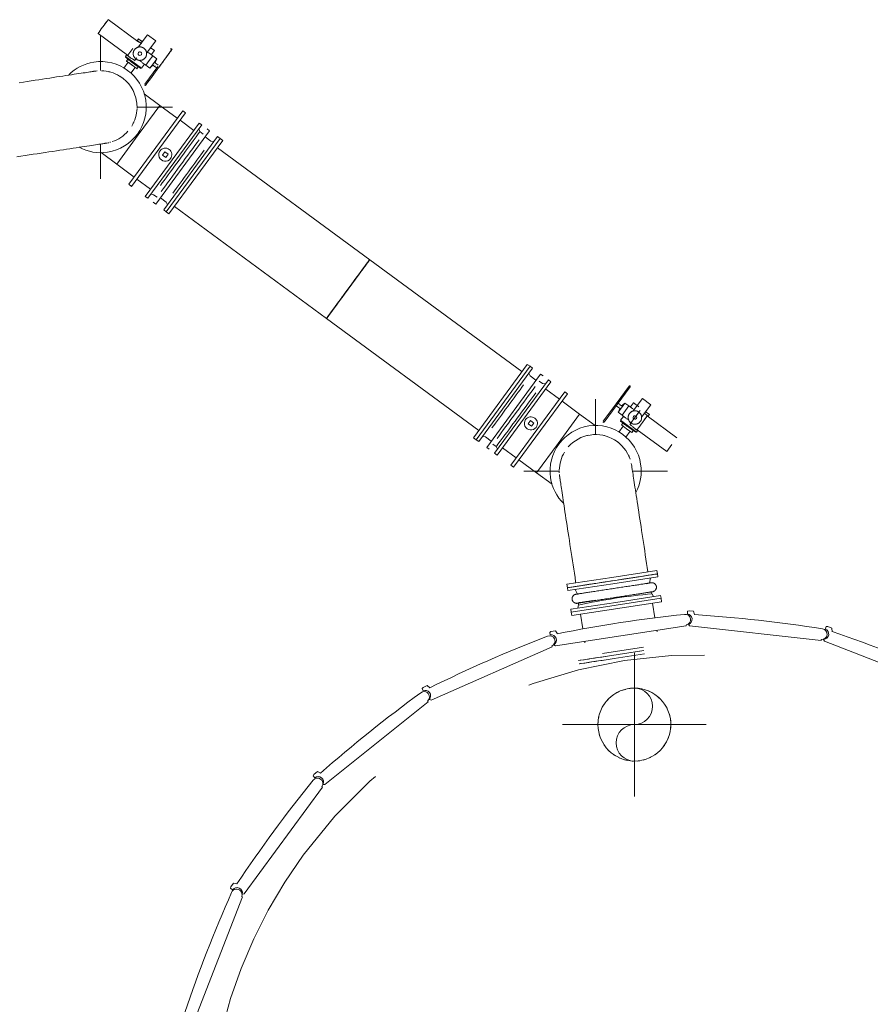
# Model space of a CAD drawing. Header units: metres. Extents: x 135583 to 135939, y 457896 to 458258.
# Tile 110 of 256: x 135658 to 135668, y 458097 to 458108. Entities that reach past the tile are written whole.
import ezdxf

# ---------------------------------------------------------------- set-up
doc = ezdxf.new("R2010")
doc.units = ezdxf.units.M
doc.linetypes.add('Hidden', pattern=[4, 2, -2])
doc.layers.add('NIEUWE INSTALLATIE', color=250, linetype='Continuous', lineweight=0)

msp = doc.modelspace()

# ---------------------------------------------------------------- linework, layer by layer
at = {"layer": 'NIEUWE INSTALLATIE'}
for p, q in [((135659.313, 458107.825), (135659.369, 458107.9)), ((135659.7, 458107.659), (135659.37, 458107.902)), ((135659.257, 458107.748), (135659.587, 458107.506)), ((135659.286, 458107.334), (135659.286, 458107.727)), ((135659.708, 458107.687), (135659.692, 458107.665)), ((135659.723, 458107.648), (135659.703, 458107.663)), ((135659.808, 458107.734), (135659.706, 458107.596)), ((135659.799, 458107.528), (135659.901, 458107.666)), ((135659.808, 458107.734), (135659.901, 458107.666)), ((135659.644, 458107.582), (135659.588, 458107.507)), ((135659.868, 458107.498), (135659.824, 458107.531)), ((135659.886, 458107.557), (135659.84, 458107.59)), ((135659.851, 458107.51), (135659.886, 458107.557)), ((135659.934, 458107.369), (135660.078, 458107.566)), ((135660.082, 458107.571), (135660.07, 458107.579)), ((135659.594, 458107.427), (135659.546, 458107.361)), ((135659.569, 458107.488), (135659.564, 458107.483)), ((135659.734, 458107.359), (135659.564, 458107.483)), ((135659.579, 458107.512), (135659.565, 458107.491)), ((135659.742, 458107.361), (135659.565, 458107.491)), ((135659.589, 458107.461), (135659.574, 458107.441)), ((135659.633, 458107.398), (135659.576, 458107.44)), ((135659.585, 458107.502), (135659.604, 458107.487)), ((135659.597, 458107.459), (135659.595, 458107.457)), ((135659.647, 458107.418), (135659.704, 458107.377)), ((135659.742, 458107.361), (135659.775, 458107.406)), ((135659.747, 458107.426), (135659.791, 458107.394)), ((135659.829, 458107.446), (135659.791, 458107.394)), ((135659.791, 458107.394), (135659.829, 458107.446)), ((135659.868, 458107.498), (135659.829, 458107.446)), ((135659.829, 458107.446), (135659.868, 458107.498)), ((135659.874, 458107.413), (135659.835, 458107.361)), ((135659.912, 458107.466), (135659.868, 458107.498)), ((135659.912, 458107.466), (135659.874, 458107.413)), ((135659.882, 458107.407), (135659.882, 458107.407)), ((135659.882, 458107.407), (135659.882, 458107.407)), ((135659.893, 458107.421), (135659.908, 458107.46)), ((135659.909, 458107.409), (135659.893, 458107.421)), ((135659.928, 458107.395), (135659.912, 458107.407)), ((135659.623, 458107.304), (135659.671, 458107.37)), ((135659.691, 458107.355), (135659.706, 458107.375)), ((135659.7, 458107.38), (135659.701, 458107.382)), ((135659.734, 458107.359), (135659.738, 458107.364)), ((135659.922, 458107.378), (135659.777, 458107.182)), ((135659.791, 458107.394), (135659.835, 458107.361)), ((135659.84, 458107.367), (135659.872, 458107.393)), ((135659.872, 458107.393), (135659.888, 458107.381)), ((135659.891, 458107.379), (135659.907, 458107.367)), ((135659.898, 458107.395), (135659.898, 458107.395)), ((135659.898, 458107.395), (135659.898, 458107.395)), ((135659.902, 458107.393), (135659.902, 458107.393)), ((135659.902, 458107.393), (135659.902, 458107.393)), ((135659.918, 458107.381), (135659.918, 458107.381)), ((135659.918, 458107.381), (135659.918, 458107.381)), ((135659.774, 458107.177), (135659.786, 458107.168)), ((135659.946, 458106.946), (135659.771, 458107.075)), ((135660.201, 458106.885), (135659.6, 458106.067)), ((135660.231, 458106.862), (135659.63, 458106.044)), ((135659.692, 458106.927), (135660.086, 458106.927)), ((135659.946, 458106.946), (135659.705, 458106.619)), ((135659.705, 458106.619), (135659.946, 458106.946)), ((135660.141, 458106.803), (135659.946, 458106.946)), ((135660.231, 458106.862), (135660.201, 458106.885)), ((135660.325, 458106.668), (135660.172, 458106.781)), ((135659.705, 458106.619), (135659.465, 458106.291)), ((135659.465, 458106.291), (135659.705, 458106.619)), ((135660.618, 458106.578), (135660.017, 458105.76)), ((135660.649, 458106.555), (135660.048, 458105.737)), ((135660.649, 458106.555), (135660.618, 458106.578)), ((135659.286, 458106.127), (135659.286, 458106.516)), ((135659.29, 458106.42), (135659.465, 458106.291)), ((135660.003, 458106.429), (135659.975, 458106.392)), ((135660.04, 458106.402), (135660.003, 458106.429)), ((135662.287, 458105.226), (135660.589, 458106.474)), ((135659.975, 458106.392), (135660.012, 458106.365)), ((135660.012, 458106.365), (135660.04, 458106.402)), ((135659.465, 458106.291), (135659.66, 458106.148)), ((135659.69, 458106.125), (135659.843, 458106.013)), ((135659.6, 458106.067), (135659.63, 458106.044)), ((135660.017, 458105.76), (135660.048, 458105.737)), ((135660.108, 458105.819), (135661.806, 458104.571)), ((135662.287, 458105.226), (135662.283, 458105.221)), ((135663.985, 458103.979), (135662.287, 458105.226)), ((135662.255, 458105.182), (135662.231, 458105.15)), ((135661.806, 458104.571), (135662.046, 458104.899)), ((135661.806, 458104.571), (135663.504, 458103.324)), ((135663.444, 458103.242), (135664.045, 458104.06)), ((135663.475, 458103.22), (135664.076, 458104.038)), ((135664.076, 458104.038), (135664.045, 458104.06)), ((135664.403, 458103.672), (135664.25, 458103.785)), ((135665.18, 458103.818), (135665.035, 458103.621)), ((135665.047, 458103.612), (135665.192, 458103.809)), ((135665.195, 458103.814), (135665.183, 458103.823)), ((135663.861, 458102.936), (135664.462, 458103.754)), ((135663.892, 458102.913), (135664.493, 458103.731)), ((135664.493, 458103.731), (135664.462, 458103.754)), ((135665.329, 458103.679), (135665.227, 458103.54)), ((135665.329, 458103.679), (135665.421, 458103.61)), ((135664.628, 458103.506), (135664.433, 458103.65)), ((135664.807, 458103.277), (135664.807, 458103.671)), ((135665.035, 458103.621), (135664.891, 458103.425)), ((135664.903, 458103.416), (135665.047, 458103.612)), ((135665.041, 458103.595), (135665.057, 458103.584)), ((135665.051, 458103.609), (135665.051, 458103.609)), ((135665.051, 458103.609), (135665.051, 458103.609)), ((135665.057, 458103.525), (135665.095, 458103.577)), ((135665.06, 458103.581), (135665.077, 458103.569)), ((135665.077, 458103.569), (135665.061, 458103.53)), ((135665.078, 458103.611), (135665.062, 458103.623)), ((135665.068, 458103.597), (135665.068, 458103.597)), ((135665.068, 458103.597), (135665.068, 458103.597)), ((135665.071, 458103.595), (135665.071, 458103.595)), ((135665.071, 458103.595), (135665.071, 458103.595)), ((135665.097, 458103.597), (135665.081, 458103.609)), ((135665.087, 458103.583), (135665.087, 458103.583)), ((135665.087, 458103.583), (135665.087, 458103.583)), ((135665.095, 458103.577), (135665.134, 458103.629)), ((135665.13, 458103.624), (135665.097, 458103.597)), ((135665.179, 458103.597), (135665.134, 458103.629)), ((135665.14, 458103.544), (135665.179, 458103.597)), ((135665.179, 458103.597), (135665.14, 458103.544)), ((135665.222, 458103.564), (135665.179, 458103.597)), ((135665.229, 458103.631), (135665.195, 458103.585)), ((135665.32, 458103.472), (135665.421, 458103.61)), ((135664.388, 458103.179), (135664.628, 458103.506)), ((135664.628, 458103.506), (135664.388, 458103.179)), ((135664.803, 458103.378), (135664.628, 458103.506)), ((135665.057, 458103.525), (135665.102, 458103.492)), ((135665.118, 458103.48), (135665.085, 458103.436)), ((135665.102, 458103.492), (135665.14, 458103.544)), ((135665.14, 458103.544), (135665.102, 458103.492)), ((135665.102, 458103.492), (135665.145, 458103.46)), ((135665.325, 458103.408), (135665.381, 458103.484)), ((135665.406, 458103.501), (135665.361, 458103.535)), ((135665.385, 458103.489), (135665.365, 458103.503)), ((135665.712, 458103.242), (135665.382, 458103.485)), ((135665.39, 458103.479), (135665.406, 458103.501)), ((135664.08, 458103.433), (135664.053, 458103.396)), ((135664.053, 458103.396), (135664.09, 458103.369)), ((135664.118, 458103.406), (135664.08, 458103.433)), ((135664.09, 458103.369), (135664.118, 458103.406)), ((135664.887, 458103.42), (135664.899, 458103.411)), ((135665.114, 458103.371), (135665.066, 458103.305)), ((135665.262, 458103.305), (135665.085, 458103.436)), ((135665.089, 458103.433), (135665.085, 458103.427)), ((135665.254, 458103.303), (135665.085, 458103.427)), ((135665.109, 458103.406), (135665.094, 458103.386)), ((135665.153, 458103.342), (135665.096, 458103.384)), ((135665.117, 458103.403), (135665.115, 458103.401)), ((135665.168, 458103.362), (135665.225, 458103.321)), ((135663.444, 458103.242), (135663.475, 458103.22)), ((135665.144, 458103.248), (135665.192, 458103.314)), ((135665.21, 458103.301), (135665.153, 458103.342)), ((135665.212, 458103.299), (135665.227, 458103.319)), ((135665.22, 458103.324), (135665.222, 458103.326)), ((135665.246, 458103.342), (135665.266, 458103.327)), ((135665.254, 458103.303), (135665.258, 458103.308)), ((135665.262, 458103.305), (135665.277, 458103.326)), ((135665.269, 458103.331), (135665.6, 458103.089)), ((135663.768, 458103.129), (135663.921, 458103.017)), ((135664.147, 458102.851), (135664.388, 458103.179)), ((135664.388, 458103.179), (135664.147, 458102.851)), ((135665.656, 458103.165), (135665.6, 458103.09)), ((135663.861, 458102.936), (135663.892, 458102.913)), ((135663.952, 458102.994), (135664.147, 458102.851)), ((135664.007, 458102.871), (135664.403, 458102.871)), ((135664.147, 458102.851), (135664.322, 458102.723)), ((135665.222, 458102.871), (135665.607, 458102.871)), ((135665.49, 458101.761), (135664.988, 458101.685)), ((135665.496, 458101.724), (135665.222, 458101.682)), ((135665.496, 458101.724), (135665.49, 458101.761)), ((135665.5, 458101.692), (135665.496, 458101.724)), ((135664.988, 458101.685), (135664.486, 458101.608)), ((135664.486, 458101.608), (135664.492, 458101.57)), ((135664.994, 458101.647), (135664.492, 458101.57)), ((135664.492, 458101.57), (135664.994, 458101.647)), ((135664.999, 458101.615), (135664.497, 458101.539)), ((135664.994, 458101.647), (135665.222, 458101.682)), ((135665.5, 458101.692), (135664.999, 458101.615)), ((135665.409, 458101.62), (135665.371, 458101.614)), ((135665.409, 458101.62), (135665.419, 458101.68)), ((135664.492, 458101.57), (135664.497, 458101.539)), ((135664.579, 458101.551), (135664.606, 458101.497)), ((135665.532, 458101.484), (135665.031, 458101.407)), ((135665.424, 458101.526), (135665.418, 458101.525)), ((135665.451, 458101.471), (135665.424, 458101.526)), ((135665.537, 458101.452), (135665.532, 458101.484)), ((135665.031, 458101.407), (135664.529, 458101.33)), ((135665.035, 458101.375), (135664.534, 458101.299)), ((135664.62, 458101.403), (135664.61, 458101.343)), ((135665.537, 458101.452), (135665.035, 458101.375)), ((135665.468, 458101.234), (135665.443, 458101.399)), ((135664.529, 458101.33), (135664.534, 458101.299)), ((135664.639, 458101.276), (135664.665, 458101.11)), ((135665.833, 458101.307), (135665.83, 458101.279)), ((135665.849, 458101.312), (135665.833, 458101.307)), ((135665.898, 458101.307), (135665.849, 458101.312)), ((135665.91, 458101.27), (135665.898, 458101.307)), ((135665.817, 458101.144), (135665.815, 458101.154)), ((135665.842, 458101.162), (135665.855, 458101.145)), ((135664.309, 458101.081), (135664.295, 458101.072)), ((135664.295, 458101.072), (135664.3, 458101.044)), ((135664.358, 458101.088), (135664.309, 458101.081)), ((135664.38, 458101.056), (135664.358, 458101.088)), ((135664.359, 458100.921), (135665.817, 458101.144)), ((135665.492, 458101.079), (135665.49, 458101.094)), ((135665.855, 458101.145), (135667.322, 458100.983)), ((135667.379, 458101.136), (135667.369, 458101.11)), ((135667.396, 458101.137), (135667.379, 458101.136)), ((135667.442, 458101.119), (135667.396, 458101.137)), ((135667.445, 458101.08), (135667.442, 458101.119)), ((135664.341, 458100.934), (135664.359, 458100.921)), ((135664.686, 458100.971), (135664.688, 458100.956)), ((135667.322, 458100.983), (135667.323, 458100.993)), ((135667.35, 458100.994), (135667.359, 458100.974)), ((135667.359, 458100.974), (135668.733, 458100.438)), ((135662.971, 458100.318), (135664.322, 458100.911)), ((135664.322, 458100.911), (135664.318, 458100.92)), ((135665.239, 458099.244), (135665.239, 458100.844)), ((135662.882, 458100.459), (135662.871, 458100.446)), ((135662.871, 458100.446), (135662.882, 458100.421)), ((135662.927, 458100.479), (135662.882, 458100.459)), ((135662.956, 458100.453), (135662.927, 458100.479)), ((135661.787, 458099.376), (135662.938, 458100.298)), ((135662.938, 458100.298), (135662.932, 458100.306)), ((135662.951, 458100.326), (135662.971, 458100.318)), ((135664.439, 458100.044), (135666.039, 458100.044)), ((135661.703, 458099.52), (135661.664, 458099.489)), ((135661.737, 458099.503), (135661.703, 458099.52)), ((135661.664, 458099.489), (135661.657, 458099.474)), ((135661.657, 458099.474), (135661.674, 458099.452)), ((135660.887, 458098.159), (135661.76, 458099.348)), ((135661.76, 458099.348), (135661.752, 458099.354)), ((135661.765, 458099.378), (135661.787, 458099.376)), ((135660.739, 458098.237), (135660.736, 458098.22)), ((135660.736, 458098.22), (135660.758, 458098.204)), ((135660.768, 458098.277), (135660.739, 458098.237)), ((135660.806, 458098.269), (135660.768, 458098.277)), ((135660.332, 458096.751), (135660.868, 458098.125)), ((135660.868, 458098.125), (135660.859, 458098.129)), ((135660.865, 458098.156), (135660.887, 458098.159))]:
    msp.add_line(p, q, dxfattribs=at)
at = {"layer": 'NIEUWE INSTALLATIE', "extrusion": (0, 0, -1)}
for p, q in [((135659.784, 458105.932), (135660.384, 458106.75)), ((135660.413, 458106.729), (135660.384, 458106.75)), ((135659.812, 458105.911), (135660.413, 458106.729)), ((135659.9, 458105.846), (135660.501, 458106.664)), ((135660.394, 458106.654), (135660.38, 458106.685)), ((135660.431, 458106.627), (135660.394, 458106.654)), ((135660.501, 458106.664), (135660.473, 458106.684)), ((135659.989, 458105.781), (135660.59, 458106.599)), ((135660.618, 458106.578), (135660.017, 458105.76)), ((135660.515, 458106.546), (135660.45, 458106.594)), ((135660.549, 458106.543), (135660.515, 458106.546)), ((135660.618, 458106.578), (135660.59, 458106.599)), ((135659.784, 458105.932), (135659.812, 458105.911)), ((135659.844, 458105.955), (135659.877, 458105.951)), ((135659.877, 458105.951), (135659.915, 458105.924)), ((135659.952, 458105.915), (135660.017, 458105.867)), ((135659.872, 458105.866), (135659.9, 458105.846)), ((135659.989, 458105.781), (135660.017, 458105.76)), ((135660.017, 458105.867), (135660.03, 458105.837)), ((135663.475, 458103.22), (135664.076, 458104.038)), ((135664.104, 458104.017), (135663.503, 458103.199)), ((135664.104, 458104.017), (135664.076, 458104.038)), ((135664.192, 458103.952), (135663.592, 458103.134)), ((135664.076, 458103.93), (135664.063, 458103.961)), ((135664.141, 458103.882), (135664.076, 458103.93)), ((135664.221, 458103.931), (135664.192, 458103.952)), ((135664.281, 458103.887), (135663.68, 458103.069)), ((135664.309, 458103.866), (135663.708, 458103.048)), ((135664.215, 458103.846), (135664.178, 458103.874)), ((135664.249, 458103.843), (135664.215, 458103.846)), ((135664.309, 458103.866), (135664.281, 458103.887)), ((135663.544, 458103.255), (135663.577, 458103.252)), ((135663.577, 458103.252), (135663.643, 458103.204)), ((135663.475, 458103.22), (135663.503, 458103.199)), ((135663.592, 458103.134), (135663.62, 458103.113)), ((135663.662, 458103.171), (135663.699, 458103.144)), ((135663.699, 458103.144), (135663.712, 458103.113)), ((135663.68, 458103.069), (135663.708, 458103.048)), ((135665.537, 458101.452), (135664.534, 458101.299)), ((135665.543, 458101.414), (135664.54, 458101.261)), ((135665.543, 458101.414), (135665.537, 458101.452)), ((135664.534, 458101.299), (135664.54, 458101.261)), ((135665.34, 458100.908), (135664.885, 458100.838)), ((135665.346, 458100.87), (135664.89, 458100.8))]:
    msp.add_line(p, q, dxfattribs=at)
at = {"layer": 'NIEUWE INSTALLATIE', "flags": 128}
for points in [[(135659.225, 458107.328), (135659.224, 458107.328), (135659.221, 458107.328), (135659.216, 458107.327), (135659.21, 458107.326), (135659.201, 458107.325), (135659.191, 458107.323), (135659.179, 458107.321), (135659.165, 458107.319), (135659.149, 458107.317), (135659.131, 458107.314), (135659.112, 458107.311), (135659.091, 458107.308), (135659.068, 458107.304), (135659.044, 458107.301), (135659.018, 458107.297), (135658.99, 458107.293), (135658.961, 458107.288), (135658.93, 458107.283), (135658.898, 458107.278), (135658.865, 458107.273), (135658.83, 458107.268), (135658.794, 458107.263), (135658.757, 458107.257), (135658.719, 458107.251), (135658.679, 458107.245), (135658.639, 458107.239), (135658.598, 458107.232), (135658.555, 458107.226), (135658.512, 458107.219), (135658.468, 458107.213), (135658.424, 458107.206), (135658.379, 458107.199)], [(135658.35, 458106.372), (135658.397, 458106.38), (135658.443, 458106.387), (135658.489, 458106.394), (135658.535, 458106.401), (135658.579, 458106.407), (135658.623, 458106.414), (135658.667, 458106.421), (135658.709, 458106.427), (135658.751, 458106.434), (135658.792, 458106.44), (135658.831, 458106.446), (135658.87, 458106.452), (135658.907, 458106.458), (135658.944, 458106.463), (135658.979, 458106.469), (135659.012, 458106.474), (135659.045, 458106.479), (135659.076, 458106.483), (135659.105, 458106.488), (135659.133, 458106.492), (135659.16, 458106.496), (135659.184, 458106.5), (135659.208, 458106.504), (135659.229, 458106.507), (135659.249, 458106.51), (135659.267, 458106.513), (135659.283, 458106.515), (135659.298, 458106.517), (135659.311, 458106.519), (135659.321, 458106.521), (135659.33, 458106.522), (135659.337, 458106.523), (135659.343, 458106.524), (135659.346, 458106.525), (135659.348, 458106.525)], [(135665.39, 458101.746), (135665.383, 458101.794), (135665.375, 458101.841), (135665.368, 458101.888), (135665.361, 458101.935), (135665.354, 458101.982), (135665.347, 458102.028), (135665.34, 458102.074), (135665.333, 458102.119), (135665.326, 458102.164), (135665.319, 458102.208), (135665.313, 458102.251), (135665.306, 458102.294), (135665.3, 458102.336), (135665.293, 458102.376), (135665.287, 458102.416), (135665.281, 458102.455), (135665.276, 458102.492), (135665.27, 458102.528), (135665.265, 458102.563), (135665.26, 458102.597), (135665.255, 458102.629), (135665.25, 458102.66), (135665.245, 458102.69), (135665.241, 458102.718), (135665.237, 458102.744), (135665.233, 458102.769), (135665.23, 458102.792), (135665.227, 458102.814), (135665.224, 458102.834), (135665.221, 458102.852), (135665.218, 458102.868), (135665.216, 458102.883), (135665.214, 458102.895), (135665.212, 458102.906), (135665.211, 458102.915), (135665.21, 458102.922), (135665.209, 458102.927), (135665.209, 458102.931), (135665.208, 458102.932)], [(135664.405, 458102.809), (135664.405, 458102.808), (135664.406, 458102.806), (135664.406, 458102.801), (135664.407, 458102.794), (135664.409, 458102.786), (135664.41, 458102.775), (135664.412, 458102.763), (135664.414, 458102.749), (135664.417, 458102.733), (135664.419, 458102.716), (135664.422, 458102.696), (135664.425, 458102.675), (135664.429, 458102.653), (135664.433, 458102.628), (135664.437, 458102.602), (135664.441, 458102.575), (135664.445, 458102.546), (135664.45, 458102.515), (135664.455, 458102.483), (135664.46, 458102.45), (135664.465, 458102.415), (135664.471, 458102.379), (135664.476, 458102.342), (135664.482, 458102.304), (135664.488, 458102.264), (135664.495, 458102.224), (135664.501, 458102.182), (135664.507, 458102.14), (135664.514, 458102.097), (135664.521, 458102.053), (135664.527, 458102.008), (135664.534, 458101.963), (135664.541, 458101.918), (135664.548, 458101.871), (135664.556, 458101.825), (135664.563, 458101.778), (135664.57, 458101.731), (135664.577, 458101.683), (135664.584, 458101.636), (135664.586, 458101.623)], [(135665.426, 458101.625), (135665.425, 458101.625), (135665.423, 458101.625), (135665.421, 458101.625), (135665.418, 458101.624), (135665.414, 458101.624), (135665.41, 458101.623), (135665.405, 458101.622), (135665.399, 458101.621), (135665.393, 458101.62), (135665.386, 458101.619), (135665.379, 458101.618), (135665.371, 458101.617), (135665.362, 458101.616), (135665.353, 458101.614), (135665.343, 458101.613), (135665.333, 458101.611), (135665.322, 458101.61), (135665.311, 458101.608), (135665.299, 458101.606), (135665.287, 458101.604), (135665.274, 458101.602), (135665.261, 458101.6), (135665.248, 458101.598), (135665.234, 458101.596), (135665.219, 458101.594), (135665.205, 458101.592), (135665.19, 458101.589), (135665.174, 458101.587), (135665.159, 458101.585), (135665.143, 458101.582), (135665.127, 458101.58), (135665.111, 458101.577), (135665.095, 458101.575), (135665.078, 458101.572), (135665.062, 458101.57), (135665.045, 458101.567), (135665.028, 458101.565), (135665.012, 458101.562), (135665.007, 458101.561)], [(135665.409, 458101.623), (135665.413, 458101.623), (135665.417, 458101.624), (135665.42, 458101.625), (135665.423, 458101.625), (135665.425, 458101.625), (135665.426, 458101.625)], [(135665.426, 458101.625), (135665.428, 458101.626), (135665.43, 458101.626), (135665.432, 458101.626), (135665.434, 458101.626), (135665.436, 458101.626), (135665.439, 458101.626), (135665.441, 458101.626), (135665.443, 458101.625), (135665.445, 458101.625), (135665.447, 458101.624), (135665.448, 458101.624), (135665.45, 458101.623), (135665.452, 458101.623), (135665.454, 458101.622), (135665.456, 458101.621), (135665.458, 458101.62), (135665.46, 458101.619), (135665.461, 458101.618), (135665.463, 458101.617), (135665.465, 458101.616), (135665.466, 458101.615), (135665.468, 458101.613), (135665.469, 458101.612), (135665.471, 458101.61), (135665.472, 458101.609), (135665.473, 458101.607), (135665.475, 458101.606), (135665.476, 458101.604), (135665.477, 458101.602), (135665.478, 458101.601), (135665.479, 458101.599), (135665.48, 458101.597), (135665.481, 458101.595), (135665.481, 458101.593), (135665.482, 458101.591), (135665.483, 458101.589), (135665.483, 458101.588), (135665.484, 458101.586), (135665.484, 458101.584), (135665.484, 458101.582), (135665.485, 458101.58), (135665.485, 458101.577), (135665.485, 458101.575), (135665.485, 458101.573), (135665.485, 458101.571), (135665.484, 458101.569), (135665.484, 458101.567), (135665.484, 458101.565), (135665.483, 458101.563), (135665.483, 458101.561), (135665.482, 458101.56), (135665.482, 458101.558), (135665.481, 458101.556), (135665.48, 458101.554), (135665.479, 458101.552), (135665.478, 458101.55), (135665.477, 458101.549), (135665.476, 458101.547), (135665.475, 458101.545), (135665.474, 458101.544), (135665.472, 458101.542), (135665.471, 458101.54), (135665.469, 458101.539), (135665.468, 458101.538), (135665.466, 458101.536), (135665.465, 458101.535), (135665.463, 458101.534), (135665.462, 458101.533), (135665.46, 458101.532), (135665.458, 458101.531), (135665.456, 458101.53), (135665.454, 458101.529), (135665.453, 458101.528), (135665.451, 458101.527), (135665.449, 458101.527), (135665.447, 458101.526), (135665.445, 458101.526), (135665.443, 458101.525), (135665.442, 458101.525)], [(135664.603, 458101.397), (135664.601, 458101.397), (135664.599, 458101.396), (135664.597, 458101.396), (135664.595, 458101.396), (135664.593, 458101.396), (135664.591, 458101.397), (135664.589, 458101.397), (135664.587, 458101.397), (135664.585, 458101.397), (135664.583, 458101.398), (135664.581, 458101.398), (135664.579, 458101.399), (135664.577, 458101.4), (135664.575, 458101.4), (135664.573, 458101.401), (135664.571, 458101.402), (135664.57, 458101.403), (135664.568, 458101.404), (135664.566, 458101.405), (135664.565, 458101.407), (135664.563, 458101.408), (135664.561, 458101.409), (135664.56, 458101.411), (135664.559, 458101.412), (135664.557, 458101.413), (135664.556, 458101.415), (135664.555, 458101.417), (135664.553, 458101.418), (135664.552, 458101.42), (135664.551, 458101.422), (135664.55, 458101.424), (135664.549, 458101.425), (135664.549, 458101.427), (135664.548, 458101.429), (135664.547, 458101.431), (135664.547, 458101.433), (135664.546, 458101.435), (135664.546, 458101.437), (135664.545, 458101.439), (135664.545, 458101.441), (135664.545, 458101.443), (135664.545, 458101.445), (135664.545, 458101.447), (135664.545, 458101.449), (135664.545, 458101.451), (135664.545, 458101.453), (135664.545, 458101.455), (135664.546, 458101.457), (135664.546, 458101.459), (135664.546, 458101.461), (135664.547, 458101.463), (135664.548, 458101.465), (135664.548, 458101.467), (135664.549, 458101.469), (135664.55, 458101.47), (135664.551, 458101.472), (135664.552, 458101.474), (135664.553, 458101.476), (135664.554, 458101.477), (135664.556, 458101.479), (135664.557, 458101.48), (135664.558, 458101.482), (135664.56, 458101.483), (135664.561, 458101.485), (135664.563, 458101.486), (135664.564, 458101.487), (135664.566, 458101.489), (135664.568, 458101.49), (135664.569, 458101.491), (135664.571, 458101.492), (135664.573, 458101.493), (135664.575, 458101.493), (135664.577, 458101.494), (135664.579, 458101.495), (135664.581, 458101.496), (135664.583, 458101.496), (135664.585, 458101.497), (135664.586, 458101.497), (135664.589, 458101.497), (135664.591, 458101.498), (135664.593, 458101.498), (135664.595, 458101.498), (135664.597, 458101.498), (135664.599, 458101.498), (135664.601, 458101.497), (135664.603, 458101.497), (135664.605, 458101.497), (135664.606, 458101.497)], [(135665.007, 458101.561), (135664.99, 458101.559), (135664.973, 458101.556), (135664.957, 458101.554), (135664.94, 458101.551), (135664.924, 458101.549), (135664.907, 458101.546), (135664.891, 458101.544), (135664.875, 458101.541), (135664.859, 458101.539), (135664.844, 458101.536), (135664.828, 458101.534), (135664.813, 458101.532), (135664.799, 458101.529), (135664.784, 458101.527), (135664.77, 458101.525), (135664.757, 458101.523), (135664.743, 458101.521), (135664.73, 458101.519), (135664.718, 458101.517), (135664.706, 458101.515), (135664.695, 458101.514), (135664.684, 458101.512), (135664.673, 458101.51), (135664.663, 458101.509), (135664.654, 458101.507), (135664.645, 458101.506), (135664.637, 458101.505), (135664.629, 458101.504), (135664.622, 458101.503), (135664.616, 458101.502), (135664.61, 458101.501), (135664.605, 458101.5), (135664.601, 458101.499), (135664.597, 458101.499), (135664.594, 458101.498), (135664.591, 458101.498), (135664.589, 458101.497), (135664.588, 458101.497)], [(135664.588, 458101.497), (135664.589, 458101.497), (135664.591, 458101.498), (135664.593, 458101.498), (135664.596, 458101.498), (135664.6, 458101.499), (135664.604, 458101.5)], [(135665.022, 458101.461), (135665.039, 458101.464), (135665.056, 458101.466), (135665.073, 458101.469), (135665.089, 458101.471), (135665.106, 458101.474), (135665.122, 458101.476), (135665.138, 458101.479), (135665.154, 458101.481), (135665.17, 458101.484), (135665.186, 458101.486), (135665.201, 458101.488), (135665.216, 458101.491), (135665.231, 458101.493), (135665.245, 458101.495), (135665.259, 458101.497), (135665.273, 458101.499), (135665.286, 458101.501), (135665.299, 458101.503), (135665.311, 458101.505), (135665.323, 458101.507), (135665.335, 458101.509), (135665.346, 458101.51), (135665.356, 458101.512), (135665.366, 458101.514), (135665.375, 458101.515), (135665.384, 458101.516), (135665.392, 458101.518), (135665.4, 458101.519), (135665.407, 458101.52), (135665.413, 458101.521), (135665.419, 458101.522), (135665.424, 458101.523), (135665.429, 458101.523), (135665.432, 458101.524), (135665.436, 458101.524), (135665.438, 458101.525), (135665.44, 458101.525), (135665.441, 458101.525)], [(135665.442, 458101.525), (135665.44, 458101.525), (135665.439, 458101.525), (135665.436, 458101.524), (135665.433, 458101.524), (135665.43, 458101.523), (135665.425, 458101.523)], [(135664.603, 458101.397), (135664.604, 458101.397), (135664.606, 458101.397), (135664.608, 458101.398), (135664.611, 458101.398), (135664.615, 458101.399), (135664.619, 458101.399), (135664.624, 458101.4), (135664.63, 458101.401), (135664.636, 458101.402), (135664.643, 458101.403), (135664.65, 458101.404), (135664.658, 458101.405), (135664.667, 458101.407), (135664.676, 458101.408), (135664.686, 458101.41), (135664.696, 458101.411), (135664.707, 458101.413), (135664.718, 458101.415), (135664.73, 458101.416), (135664.742, 458101.418), (135664.755, 458101.42), (135664.768, 458101.422), (135664.782, 458101.424), (135664.796, 458101.426), (135664.81, 458101.429), (135664.825, 458101.431), (135664.84, 458101.433), (135664.855, 458101.435), (135664.87, 458101.438), (135664.886, 458101.44), (135664.902, 458101.443), (135664.918, 458101.445), (135664.935, 458101.448), (135664.951, 458101.45), (135664.968, 458101.453), (135664.984, 458101.455), (135665.001, 458101.458), (135665.018, 458101.46), (135665.022, 458101.461)], [(135664.621, 458101.4), (135664.616, 458101.399), (135664.612, 458101.398), (135664.609, 458101.398), (135664.606, 458101.397), (135664.605, 458101.397), (135664.603, 458101.397)]]:
    msp.add_lwpolyline(points, dxfattribs=at)
at = {"layer": 'NIEUWE INSTALLATIE'}
for centre, radius, start, end in [((135659.724, 458107.523), 0.075, 143.696, 323.696), ((135659.724, 458107.523), 0.075, 323.696, 143.696), ((135659.724, 458107.523), 0.02, 143.696, 323.696), ((135659.286, 458106.927), 0.507, 98.696, 134.696), ((135659.286, 458106.927), 0.508, 278.696, 98.696), ((135659.286, 458106.927), 0.407, 101.2492, 102.2254), ((135659.286, 458106.927), 0.406, 95.5638, 99.5529), ((135659.286, 458106.927), 0.406, 58.696, 88.696), ((135659.286, 458106.927), 0.406, 75.8427, 77.1429), ((135659.286, 458106.927), 0.406, 8.696, 57.98), ((135659.286, 458106.927), 0.406, 50.0815, 52.4559), ((135659.286, 458106.927), 0.407, 24.6604, 25.7143), ((135659.286, 458106.927), 0.406, 358.696, 8.696), ((135659.286, 458106.927), 0.406, 328.696, 358.0778), ((135659.286, 458106.927), 0.406, 332.2814, 335.2789), ((135659.286, 458106.927), 0.406, 288.696, 318.696), ((135659.286, 458106.927), 0.406, 277.5858, 281.7533), ((135659.286, 458106.927), 0.407, 281.9374, 282.8571), ((135659.286, 458106.927), 0.406, 284.4998, 285.728), ((135659.286, 458106.927), 0.508, 241.7587, 278.696), ((135659.286, 458106.927), 0.406, 275.5168, 277.2984), ((135660.007, 458106.397), 0.073, 143.696, 323.696), ((135660.007, 458106.397), 0.073, 323.696, 143.696), ((135664.085, 458103.401), 0.073, 323.696, 143.696), ((135665.245, 458103.467), 0.075, 323.696, 143.696), ((135664.085, 458103.401), 0.073, 143.696, 323.696), ((135664.807, 458102.871), 0.508, 8.696, 188.696), ((135664.807, 458102.871), 0.406, 98.696, 138.696), ((135664.807, 458102.871), 0.407, 101.8949, 103.9513), ((135664.807, 458102.871), 0.406, 18.696, 98.696), ((135664.807, 458102.871), 0.407, 74.9593, 77.1429), ((135664.807, 458102.871), 0.407, 51.4286, 52.4559), ((135664.807, 458102.871), 0.406, 148.696, 178.696), ((135664.807, 458102.871), 0.407, 152.4105, 155.6377), ((135664.807, 458102.871), 0.407, 24.5867, 25.7143), ((135664.807, 458102.871), 0.406, 22.8745, 24.2236), ((135664.807, 458102.871), 0.406, 7.8391, 11.8282), ((135664.807, 458102.871), 0.508, 331.9193, 8.696), ((135664.807, 458102.871), 0.407, 181.2337, 182.7006), ((135664.807, 458102.871), 0.406, 185.6387, 189.8062), ((135664.807, 458102.871), 0.406, 190.0936, 191.8752), ((135664.807, 458102.871), 0.508, 188.696, 225.6333), ((135667.471, 458085.586), 15.776, 96.091, 101.301), ((135665.806, 458101.214), 0.06, 278.696, 98.696), ((135665.823, 458101.219), 0.06, 287.9912, 83.696), ((135664.893, 458085.527), 15.776, 81.091, 86.301), ((135664.309, 458100.985), 0.06, 302.9912, 98.696), ((135667.329, 458101.053), 0.06, 263.696, 83.696), ((135667.347, 458101.054), 0.06, 272.9912, 68.696), ((135662.387, 458086.137), 15.776, 66.091, 71.301), ((135669.946, 458086.311), 15.776, 111.091, 116.301), ((135664.294, 458100.975), 0.06, 293.696, 113.696), ((135672.15, 458087.651), 15.776, 126.091, 131.301), ((135662.894, 458100.352), 0.06, 308.696, 128.696), ((135662.906, 458100.366), 0.06, 317.9912, 113.696), ((135665.239, 458100.044), 0.407, 0, 180), ((135665.239, 458100.044), 0.406, 114.3464, 118.696), ((135665.239, 458100.044), 0.406, 104.3464, 108.696), ((135665.239, 458100.044), 0.406, 94.3464, 98.696), ((135665.239, 458100.248), 0.203, 270, 90), ((135665.239, 458100.044), 0.406, 84.3464, 88.696), ((135665.239, 458100.044), 0.406, 74.3464, 78.696), ((135665.239, 458100.044), 0.407, 64.3464, 68.696), ((135665.239, 458100.044), 0.406, 54.3464, 58.696), ((135665.239, 458100.044), 0.406, 144.3464, 148.696), ((135665.239, 458100.044), 0.406, 134.9921, 138.696), ((135665.239, 458100.044), 0.406, 124.3464, 128.696), ((135665.239, 458100.044), 0.406, 45.0016, 48.696), ((135665.239, 458100.044), 0.407, 34.3464, 38.696), ((135665.239, 458100.044), 0.406, 154.3464, 158.696), ((135665.239, 458100.044), 0.407, 24.3464, 28.696), ((135665.239, 458100.044), 0.407, 14.3464, 18.696), ((135665.239, 458100.044), 0.406, 174.3464, 178.696), ((135665.239, 458100.044), 0.406, 164.3464, 168.696), ((135665.239, 458100.044), 0.407, 4.3464, 8.696), ((135665.239, 458100.044), 0.406, 180, 0), ((135665.239, 458100.044), 0.406, 184.3464, 188.696), ((135665.239, 458100.044), 0.406, 194.3464, 198.696), ((135665.239, 458099.841), 0.203, 90, 270), ((135665.239, 458100.044), 0.407, 344.3464, 348.696), ((135665.239, 458100.044), 0.407, 354.3464, 358.696), ((135665.239, 458100.044), 0.406, 204.3464, 208.696), ((135665.239, 458100.044), 0.407, 324.3464, 328.696), ((135665.239, 458100.044), 0.407, 334.3464, 338.696), ((135665.239, 458100.044), 0.406, 214.3464, 218.696), ((135665.239, 458100.044), 0.406, 224.3464, 228.696), ((135665.239, 458100.044), 0.407, 304.3464, 308.696), ((135665.239, 458100.044), 0.407, 314.3464, 318.696), ((135665.239, 458100.044), 0.407, 234.3464, 238.696), ((135665.239, 458100.044), 0.407, 244.3464, 248.696), ((135665.239, 458100.044), 0.407, 254.3464, 258.696), ((135665.239, 458100.044), 0.407, 264.3464, 268.696), ((135665.239, 458100.044), 0.407, 274.3464, 278.696), ((135665.239, 458100.044), 0.407, 284.3464, 288.696), ((135665.239, 458100.044), 0.407, 294.3464, 298.696), ((135673.931, 458089.516), 15.776, 141.091, 146.301), ((135661.704, 458099.389), 0.06, 323.696, 143.696), ((135661.712, 458099.405), 0.06, 332.9912, 128.696), ((135660.803, 458098.151), 0.06, 338.696, 158.696), ((135660.807, 458098.168), 0.06, 347.9912, 143.696), ((135675.169, 458091.779), 15.776, 156.091, 161.301)]:
    msp.add_arc(centre, radius, start, end, dxfattribs=at)
at = {"layer": 'NIEUWE INSTALLATIE', "linetype": 'Hidden'}
for radius, start, end in [(6.174, 94.8389, 102.5531), (6.174, 94.8389, 102.5531), (5.474, 323.696, 143.696), (5.474, 323.696, 143.696), (5.474, 143.696, 323.696), (5.474, 143.696, 323.696)]:
    msp.add_arc((135665.957, 458095.349), radius, start, end, dxfattribs=at)
at = {"layer": 'NIEUWE INSTALLATIE'}
for centre, major_axis, ratio, start_param, end_param in [((135659.313, 458107.825), (0.0562, 0.0766), 0.000001, 0, 3.316125), ((135659.644, 458107.582), (0.0592, 0.0806), 0.000001, 0, 0.348771), ((135659.797, 458107.622), (-0.0886, 0.0651), 0.000001, 5.221068, 7.220521), ((135659.724, 458107.523), (-0.0199, 0.0017), 1, 2.592957, 5.734549), ((135659.934, 458107.369), (0.148, 0.201), 0.000001, 0, 3.365993), ((135659.922, 458107.378), (0.148, 0.201), 0.000001, 0, 0.224399), ((135659.633, 458107.398), (-0.0588, 0.0432), 0.000001, 4.712389, 9.686577), ((135659.647, 458107.418), (-0.0588, 0.0432), 0.000001, 6.021386, 10.995574), ((135659.724, 458107.523), (0.0592, 0.0806), 0.000001, 2.210758, 3.864327), ((135662.046, 458104.899), (0.241, 0.328), 0.000001, 5.585113, 11.40228), ((135662.046, 458104.899), (0.241, 0.328), 0.000001, 1.345882, 7.155801), ((135662.046, 458104.899), (0.241, 0.328), 0.000001, 4.648193, 9.948296), ((135662.046, 458104.899), (0.241, 0.328), 0.000001, 0, 4.886887), ((135662.046, 458104.899), (0.241, 0.328), 0.000001, 1.745365, 7.961489), ((135662.046, 458104.899), (0.241, 0.328), 0.000001, 4.812449, 6.632111), ((135662.046, 458104.899), (0.241, 0.328), 0.000001, 6.132182, 7.679413), ((135662.046, 458104.899), (0.241, 0.328), 0.000001, 0.174668, 1.190685), ((135662.046, 458104.899), (0.241, 0.328), 0.000001, 5.759669, 7.203632), ((135662.046, 458104.899), (0.241, 0.328), 0.000001, 0.872707, 1.249407), ((135662.046, 458104.899), (0.241, 0.328), 0.000001, 0.698181, 1.112755), ((135662.046, 458104.899), (0.241, 0.328), 0.000001, 0.78967, 1.047155), ((135662.046, 458104.899), (0.241, 0.328), 0.000001, 5.288389, 5.934035), ((135662.046, 458104.899), (0.241, 0.328), 0.000001, 1.560773, 5.061418), ((135662.046, 458104.899), (0.241, 0.328), 0.000001, 1.047237, 1.5198), ((135662.046, 458104.899), (0.241, 0.328), 0.000001, 1.022375, 1.221692), ((135662.046, 458104.899), (0.241, 0.328), 0.000001, 1.570831, 2.092255), ((135662.046, 458104.899), (0.241, 0.328), 0.000001, 1.390764, 1.570761), ((135662.046, 458104.899), (0.241, 0.328), 0.000001, 2.268977, 4.612951), ((135662.046, 458104.899), (0.241, 0.328), 0.000001, 2.792661, 4.398314), ((135662.046, 458104.899), (0.241, 0.328), 0.000001, 1.9199, 4.502601), ((135662.046, 458104.899), (0.241, 0.328), 0.000001, 2.604401, 4.188748), ((135662.046, 458104.899), (0.241, 0.328), 0.000001, 2.443523, 3.460003), ((135665.318, 458103.566), (-0.0886, 0.0651), 0.000001, 5.221095, 7.537565), ((135665.245, 458103.467), (0.0345, 0.0666), 1, 1.414859, 4.556452), ((135665.245, 458103.467), (0.0592, 0.0806), 0.000001, 4.639225, 9.120085), ((135665.245, 458103.467), (0.02, 0), 1, 2.507968, 5.649561), ((135665.245, 458103.467), (-0.0198, 0.0031), 1, 2.663905, 5.805498), ((135665.325, 458103.408), (0.0592, 0.0806), 0.000001, 2.792822, 6.283185), ((135665.168, 458103.362), (-0.0588, 0.0432), 0.000001, 4.712389, 6.544984), ((135665.656, 458103.165), (0.0562, 0.0766), 0.000001, 0, 0.174533), ((135664.994, 458101.647), (0.502, 0.077), 0.000001, 1.099559, 6.283185), ((135664.994, 458101.647), (0.502, 0.077), 0.000001, 5.184679, 7.721013), ((135665.007, 458101.558), (0.402, 0.061), 0.000001, 2.967059, 3.171555), ((135665.022, 458101.464), (0.402, 0.061), 0.000001, 2.136413, 3.665192), ((135665.022, 458101.464), (0.402, 0.061), 0.000001, 2.967061, 4.046598)]:
    msp.add_ellipse(centre, major_axis=major_axis, ratio=ratio, start_param=start_param, end_param=end_param, dxfattribs=at)
at = {"layer": 'NIEUWE INSTALLATIE', "extrusion": (0, 0, -1)}
for centre, major_axis, start_param, end_param in [((135660.136, 458106.303), (0.258, 0.351), 3.926991, 7.068583), ((135660.173, 458106.275), (0.3, 0.409), 3.926991, 5.497787), ((135660.266, 458106.207), (0.249, 0.339), 3.926991, 5.497787), ((135663.827, 458103.591), (-0.249, -0.339), 3.926991, 5.497787), ((135663.92, 458103.522), (-0.3, -0.409), 3.926991, 5.497787), ((135663.957, 458103.495), (-0.258, -0.351), 3.926991, 7.068583), ((135665.118, 458100.835), (-0.502, -0.077), 5.183628, 8.32522), ((135665.124, 458100.798), (-0.502, -0.077), 5.183628, 8.32522)]:
    msp.add_ellipse(centre, major_axis=major_axis, ratio=0.000001, start_param=start_param, end_param=end_param, dxfattribs=at)
at = {"layer": 'NIEUWE INSTALLATIE'}
for points, knots in [([(135659.721, 458107.65), (135659.718, 458107.651), (135659.713, 458107.654), (135659.707, 458107.657), (135659.704, 458107.658), (135659.703, 458107.658)], [0.6830951, 0.6830951, 0.6830951, 0.6830951, 0.7857143, 0.8928571, 0.9470729, 0.9470729, 0.9470729, 0.9470729]), ([(135659.74, 458107.634), (135659.736, 458107.637), (135659.73, 458107.642), (135659.725, 458107.647), (135659.723, 458107.648)], [0.4419287, 0.4419287, 0.4419287, 0.4419287, 0.5714286, 0.6601663, 0.6601663, 0.6601663, 0.6601663]), ([(135659.664, 458107.567), (135659.661, 458107.564), (135659.656, 458107.556), (135659.652, 458107.545), (135659.65, 458107.537), (135659.65, 458107.53), (135659.649, 458107.524), (135659.649, 458107.52), (135659.65, 458107.518)], [0, 0, 0, 0, 0.1111111, 0.2222222, 0.2777778, 0.3333333, 0.3888889, 0.4444444, 0.4444444, 0.4444444, 0.4444444]), ([(135659.706, 458107.596), (135659.705, 458107.596), (135659.703, 458107.595), (135659.699, 458107.594), (135659.694, 458107.592), (135659.689, 458107.589), (135659.681, 458107.585), (135659.672, 458107.578), (135659.667, 458107.571), (135659.664, 458107.567)], [0.4285714, 0.4285714, 0.4285714, 0.4285714, 0.4642857, 0.5, 0.5714286, 0.6428571, 0.7142857, 0.8571429, 1, 1, 1, 1]), ([(135659.712, 458107.597), (135659.712, 458107.597), (135659.713, 458107.597), (135659.715, 458107.597), (135659.717, 458107.598), (135659.72, 458107.598), (135659.722, 458107.598), (135659.724, 458107.598), (135659.725, 458107.598), (135659.726, 458107.598), (135659.727, 458107.598), (135659.729, 458107.598), (135659.733, 458107.598), (135659.736, 458107.597), (135659.739, 458107.597), (135659.741, 458107.596), (135659.741, 458107.596)], [0.1111111, 0.1111111, 0.1111111, 0.1111111, 0.125, 0.1388889, 0.1666667, 0.1944444, 0.2083333, 0.2152778, 0.2222222, 0.2291667, 0.2361111, 0.25, 0.2777778, 0.3055556, 0.3194444, 0.3333333, 0.3333333, 0.3333333, 0.3333333]), ([(135659.744, 458107.595), (135659.745, 458107.595), (135659.747, 458107.595), (135659.751, 458107.593), (135659.755, 458107.591), (135659.758, 458107.59), (135659.76, 458107.589)], [0.34941134, 0.34941134, 0.34941134, 0.34941134, 0.36111111, 0.38888889, 0.41666667, 0.44444444, 0.44444444, 0.44444444, 0.44444444]), ([(135659.779, 458107.574), (135659.779, 458107.574), (135659.778, 458107.575), (135659.776, 458107.577), (135659.774, 458107.579), (135659.773, 458107.58)], [0.84614097, 0.84614097, 0.84614097, 0.84614097, 0.85, 0.9, 0.93635246, 0.93635246, 0.93635246, 0.93635246]), ([(135659.777, 458107.577), (135659.778, 458107.575), (135659.78, 458107.573), (135659.784, 458107.569), (135659.786, 458107.566), (135659.787, 458107.563), (135659.788, 458107.562), (135659.789, 458107.561), (135659.79, 458107.56), (135659.791, 458107.558), (135659.792, 458107.555), (135659.793, 458107.552), (135659.794, 458107.549), (135659.795, 458107.547), (135659.796, 458107.546), (135659.796, 458107.545), (135659.797, 458107.543), (135659.798, 458107.539), (135659.798, 458107.535), (135659.799, 458107.534), (135659.799, 458107.533), (135659.799, 458107.532), (135659.799, 458107.531), (135659.799, 458107.529), (135659.799, 458107.528), (135659.799, 458107.528)], [0.5555556, 0.5555556, 0.5555556, 0.5555556, 0.5833333, 0.6111111, 0.6388889, 0.6527778, 0.6597222, 0.6666667, 0.6770833, 0.6875, 0.7083333, 0.7291667, 0.75, 0.7708333, 0.7760417, 0.78125, 0.7916667, 0.8333333, 0.875, 0.8854167, 0.890625, 0.8958333, 0.9166667, 0.9583333, 1, 1, 1, 1]), ([(135659.785, 458107.479), (135659.787, 458107.482), (135659.792, 458107.489), (135659.795, 458107.499), (135659.797, 458107.506), (135659.799, 458107.513), (135659.799, 458107.521), (135659.799, 458107.527), (135659.799, 458107.53), (135659.799, 458107.531)], [0, 0, 0, 0, 0.1428571, 0.2857143, 0.3571429, 0.4285714, 0.5714286, 0.6785714, 0.6999767, 0.6999767, 0.6999767, 0.6999767]), ([(135659.592, 458107.498), (135659.595, 458107.495), (135659.598, 458107.492), (135659.602, 458107.489), (135659.603, 458107.488)], [0.1428571, 0.1428571, 0.1428571, 0.1428571, 0.2857143, 0.3169049, 0.3169049, 0.3169049, 0.3169049]), ([(135659.604, 458107.487), (135659.606, 458107.486), (135659.613, 458107.481), (135659.626, 458107.473), (135659.642, 458107.464), (135659.657, 458107.454), (135659.664, 458107.449), (135659.668, 458107.446)], [0.3398337, 0.3398337, 0.3398337, 0.3398337, 0.4285714, 0.5714286, 0.7857143, 0.8928571, 1, 1, 1, 1]), ([(135659.651, 458107.505), (135659.652, 458107.504), (135659.652, 458107.502), (135659.653, 458107.499), (135659.654, 458107.496), (135659.655, 458107.494), (135659.656, 458107.492), (135659.657, 458107.49), (135659.658, 458107.488), (135659.66, 458107.485), (135659.662, 458107.482), (135659.663, 458107.479), (135659.665, 458107.477), (135659.667, 458107.474), (135659.67, 458107.472), (135659.672, 458107.469), (135659.675, 458107.466), (135659.678, 458107.464), (135659.68, 458107.463)], [0.5555556, 0.5555556, 0.5555556, 0.5555556, 0.5833333, 0.6111111, 0.6388889, 0.6666667, 0.6805556, 0.6944444, 0.7222222, 0.75, 0.7777778, 0.8055556, 0.8333333, 0.8611111, 0.8888889, 0.9166667, 0.9444444, 1, 1, 1, 1]), ([(135659.68, 458107.463), (135659.683, 458107.46), (135659.689, 458107.456), (135659.696, 458107.454), (135659.699, 458107.453)], [0, 0, 0, 0, 0.25, 0.4575178, 0.4575178, 0.4575178, 0.4575178]), ([(135659.723, 458107.448), (135659.725, 458107.448), (135659.73, 458107.448), (135659.738, 458107.449), (135659.748, 458107.452), (135659.757, 458107.455), (135659.763, 458107.459), (135659.767, 458107.461), (135659.769, 458107.463), (135659.772, 458107.465), (135659.776, 458107.468), (135659.78, 458107.472), (135659.783, 458107.476), (135659.785, 458107.479)], [0, 0, 0, 0, 0.142857, 0.285714, 0.428571, 0.571429, 0.678571, 0.705357, 0.732143, 0.785714, 0.839286, 0.892857, 1, 1, 1, 1]), ([(135665.184, 458103.512), (135665.182, 458103.508), (135665.178, 458103.501), (135665.174, 458103.492), (135665.172, 458103.484), (135665.17, 458103.477), (135665.17, 458103.469), (135665.17, 458103.462), (135665.17, 458103.458), (135665.171, 458103.454), (135665.172, 458103.451), (135665.172, 458103.447), (135665.173, 458103.445), (135665.174, 458103.443)], [0, 0, 0, 0, 0.142857, 0.285714, 0.357143, 0.428571, 0.571429, 0.678571, 0.732143, 0.785714, 0.839286, 0.892857, 1, 1, 1, 1]), ([(135665.221, 458103.538), (135665.218, 458103.537), (135665.212, 458103.535), (135665.206, 458103.532), (135665.202, 458103.529), (135665.2, 458103.527), (135665.197, 458103.525), (135665.194, 458103.522), (135665.189, 458103.518), (135665.186, 458103.514), (135665.184, 458103.512)], [0.4285714, 0.4285714, 0.4285714, 0.4285714, 0.5714286, 0.6785714, 0.7053571, 0.7321429, 0.7857143, 0.8392857, 0.8928571, 1, 1, 1, 1]), ([(135665.232, 458103.541), (135665.233, 458103.541), (135665.234, 458103.541), (135665.235, 458103.542), (135665.238, 458103.542), (135665.241, 458103.542), (135665.243, 458103.542), (135665.244, 458103.542), (135665.245, 458103.542), (135665.246, 458103.542), (135665.247, 458103.542), (135665.25, 458103.542), (135665.253, 458103.542), (135665.257, 458103.541), (135665.26, 458103.541), (135665.261, 458103.54), (135665.262, 458103.54)], [0.1111111, 0.1111111, 0.1111111, 0.1111111, 0.125, 0.1388889, 0.1666667, 0.1944444, 0.2083333, 0.2152778, 0.2222222, 0.2291667, 0.2361111, 0.25, 0.2777778, 0.3055556, 0.3194444, 0.3333333, 0.3333333, 0.3333333, 0.3333333]), ([(135665.265, 458103.54), (135665.265, 458103.539), (135665.267, 458103.539), (135665.271, 458103.537), (135665.276, 458103.536), (135665.279, 458103.534), (135665.28, 458103.533)], [0.34966264, 0.34966264, 0.34966264, 0.34966264, 0.36111111, 0.38888889, 0.41666667, 0.44444444, 0.44444444, 0.44444444, 0.44444444]), ([(135665.284, 458103.531), (135665.283, 458103.532), (135665.281, 458103.533), (135665.278, 458103.534), (135665.277, 458103.535), (135665.277, 458103.535)], [0.06364754, 0.06364754, 0.06364754, 0.06364754, 0.1, 0.15, 0.15385903, 0.15385903, 0.15385903, 0.15385903]), ([(135665.297, 458103.521), (135665.298, 458103.52), (135665.301, 458103.517), (135665.304, 458103.513), (135665.306, 458103.51), (135665.308, 458103.508), (135665.309, 458103.506), (135665.31, 458103.505), (135665.31, 458103.504), (135665.311, 458103.502), (135665.313, 458103.499), (135665.314, 458103.496), (135665.315, 458103.494), (135665.316, 458103.492), (135665.316, 458103.49), (135665.317, 458103.489), (135665.317, 458103.487), (135665.318, 458103.483), (135665.319, 458103.48), (135665.319, 458103.478), (135665.319, 458103.477), (135665.319, 458103.476), (135665.32, 458103.475), (135665.32, 458103.473), (135665.32, 458103.472), (135665.32, 458103.472)], [0.5555556, 0.5555556, 0.5555556, 0.5555556, 0.5833333, 0.6111111, 0.6388889, 0.6527778, 0.6597222, 0.6666667, 0.6770833, 0.6875, 0.7083333, 0.7291667, 0.75, 0.7708333, 0.7760417, 0.78125, 0.7916667, 0.8333333, 0.875, 0.8854167, 0.890625, 0.8958333, 0.9166667, 0.9583333, 1, 1, 1, 1]), ([(135665.318, 458103.451), (135665.318, 458103.451), (135665.319, 458103.454), (135665.319, 458103.459), (135665.32, 458103.464), (135665.32, 458103.468), (135665.32, 458103.471), (135665.32, 458103.472)], [0.3323282, 0.3323282, 0.3323282, 0.3323282, 0.3571429, 0.4285714, 0.5, 0.5357143, 0.5714286, 0.5714286, 0.5714286, 0.5714286]), ([(135665.365, 458103.503), (135665.363, 458103.505), (135665.357, 458103.509), (135665.35, 458103.513), (135665.346, 458103.515)], [0.3398337, 0.3398337, 0.3398337, 0.3398337, 0.4285714, 0.5580713, 0.5580713, 0.5580713, 0.5580713]), ([(135665.377, 458103.492), (135665.375, 458103.495), (135665.371, 458103.498), (135665.367, 458103.501), (135665.367, 458103.502)], [0.1428571, 0.1428571, 0.1428571, 0.1428571, 0.2857143, 0.3169049, 0.3169049, 0.3169049, 0.3169049]), ([(135665.188, 458103.39), (135665.193, 458103.387), (135665.203, 458103.379), (135665.216, 458103.368), (135665.228, 458103.357), (135665.238, 458103.348), (135665.244, 458103.344), (135665.246, 458103.342)], [0, 0, 0, 0, 0.1428571, 0.2857143, 0.4285714, 0.5714286, 0.6601663, 0.6601663, 0.6601663, 0.6601663]), ([(135665.2, 458103.407), (135665.202, 458103.405), (135665.206, 458103.403), (135665.212, 458103.4), (135665.217, 458103.397), (135665.221, 458103.396), (135665.222, 458103.396), (135665.222, 458103.396)], [0, 0, 0, 0, 0.0555556, 0.1111111, 0.1666667, 0.1944444, 0.2009246, 0.2009246, 0.2009246, 0.2009246]), ([(135665.224, 458103.395), (135665.225, 458103.395), (135665.226, 458103.395), (135665.228, 458103.394), (135665.231, 458103.394), (135665.234, 458103.393), (135665.237, 458103.393), (135665.24, 458103.392), (135665.243, 458103.392), (135665.246, 458103.392), (135665.248, 458103.392), (135665.249, 458103.392)], [0.2222222, 0.2222222, 0.2222222, 0.2222222, 0.2361111, 0.25, 0.2777778, 0.3055556, 0.3333333, 0.3611111, 0.3888889, 0.4166667, 0.4444444, 0.4444444, 0.4444444, 0.4444444]), ([(135665.262, 458103.394), (135665.263, 458103.394), (135665.265, 458103.395), (135665.268, 458103.396), (135665.271, 458103.397), (135665.274, 458103.398), (135665.277, 458103.399), (135665.281, 458103.401), (135665.288, 458103.405), (135665.296, 458103.412), (135665.303, 458103.419), (135665.305, 458103.423)], [0.5555556, 0.5555556, 0.5555556, 0.5555556, 0.5833333, 0.6111111, 0.6388889, 0.6666667, 0.6944444, 0.7222222, 0.7777778, 0.8888889, 1, 1, 1, 1]), ([(135665.248, 458103.341), (135665.251, 458103.339), (135665.256, 458103.336), (135665.262, 458103.333), (135665.265, 458103.333), (135665.266, 458103.333)], [0.6830951, 0.6830951, 0.6830951, 0.6830951, 0.7857143, 0.8928571, 0.9475511, 0.9475511, 0.9475511, 0.9475511])]:
    msp.add_open_spline(points, degree=3, knots=knots, dxfattribs=at)
for points in [[(135659.818, 458107.535), (135659.815, 458107.536), (135659.812, 458107.538), (135659.808, 458107.54)], [(135659.7, 458107.452), (135659.704, 458107.451), (135659.712, 458107.449), (135659.719, 458107.448), (135659.723, 458107.448)], [(135659.723, 458107.448), (135659.726, 458107.445), (135659.732, 458107.438), (135659.738, 458107.433), (135659.741, 458107.43)], [(135665.151, 458103.456), (135665.155, 458103.454), (135665.162, 458103.45), (135665.17, 458103.445), (135665.174, 458103.443)], [(135665.23, 458103.541), (135665.227, 458103.54), (135665.225, 458103.54), (135665.222, 458103.539)], [(135665.236, 458103.552), (135665.233, 458103.555), (135665.231, 458103.558), (135665.228, 458103.56)], [(135665.174, 458103.443), (135665.175, 458103.44), (135665.178, 458103.433), (135665.184, 458103.423), (135665.191, 458103.414), (135665.197, 458103.409), (135665.2, 458103.407)], [(135665.305, 458103.423), (135665.308, 458103.426), (135665.313, 458103.434), (135665.316, 458103.442), (135665.317, 458103.447)]]:
    msp.add_open_spline(points, degree=3, dxfattribs=at)

doc.saveas('drawing.dxf')
